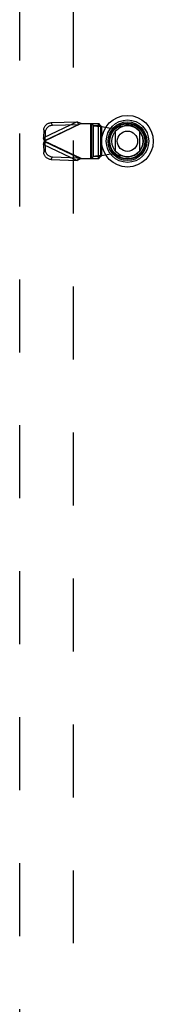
# Model space of a CAD drawing. Header units: inches. Extents: x 0 to 283, y 0 to 183.
# Tile 95 of 256: x 89.89 to 92.74, y 70.64 to 91.67. Entities that reach past the tile are written whole.
import ezdxf

# ---------------------------------------------------------------- set-up
doc = ezdxf.new("R2010")
doc.units = ezdxf.units.IN
doc.header["$LTSCALE"] = 15.583333
doc.header["$MEASUREMENT"] = 0
doc.linetypes.add('HIDDEN', pattern=[0.2, 0.1, -0.1])
doc.layers.add('DEFAULT_2', color=8, linetype='HIDDEN')
doc.layers.add('RIGHTHAND_DOOR_ASSEMBLY', color=7, linetype='CONTINUOUS')

msp = doc.modelspace()

# ---------------------------------------------------------------- linework, layer by layer
at = {"layer": 'DEFAULT_2', "color": 8, "linetype": 'HIDDEN'}
msp.add_line((91.029, 123.37), (91.029, 54.773), dxfattribs=at)
at = {"layer": 'RIGHTHAND_DOOR_ASSEMBLY', "color": 8, "linetype": 'HIDDEN'}
for p, q in [((89.886, 53.397), (89.886, 124.747)), ((91.115, 89.486), (90.394, 89.144)), ((91.2, 89.448), (90.412, 89.074)), ((90.421, 89.087), (91.142, 89.429)), ((90.561, 89.468), (91.115, 89.486)), ((90.587, 89.411), (90.561, 89.468)), ((90.587, 89.411), (91.142, 89.429)), ((91.115, 89.486), (91.142, 89.429)), ((91.152, 89.432), (91.142, 89.429)), ((91.171, 89.439), (91.152, 89.432)), ((91.2, 89.448), (91.171, 89.439)), ((91.2, 89.448), (91.574, 89.448)), ((91.397, 89.448), (91.397, 88.7)), ((91.416, 89.448), (91.416, 88.7)), ((91.419, 89.448), (91.459, 89.406)), ((91.459, 89.406), (91.614, 89.406)), ((91.459, 88.742), (91.459, 89.406)), ((91.571, 88.7), (91.571, 89.448)), ((91.614, 89.406), (91.574, 89.448)), ((91.614, 89.406), (91.614, 88.742)), ((91.633, 89.387), (91.83, 89.35)), ((91.633, 89.387), (91.633, 88.761)), ((91.83, 89.35), (92.124, 89.403)), ((90.4, 89.316), (90.394, 89.144)), ((90.421, 89.087), (90.394, 89.144)), ((90.4, 89.316), (90.427, 89.259)), ((90.427, 89.259), (90.421, 89.087)), ((90.394, 89.004), (90.421, 89.061)), ((90.394, 89.004), (91.115, 88.662)), ((90.394, 89.004), (90.4, 88.832)), ((91.2, 88.7), (90.412, 89.074)), ((91.142, 88.719), (90.421, 89.061)), ((90.421, 89.061), (90.427, 88.889)), ((90.427, 88.889), (90.4, 88.832)), ((90.561, 88.68), (90.587, 88.737)), ((90.587, 88.737), (91.142, 88.719)), ((91.459, 88.742), (91.419, 88.7)), ((91.614, 88.742), (91.459, 88.742)), ((91.574, 88.7), (91.614, 88.742)), ((91.83, 88.798), (91.633, 88.761)), ((92.124, 88.745), (91.83, 88.798)), ((90.561, 88.68), (91.115, 88.662)), ((91.142, 88.719), (91.115, 88.662)), ((91.171, 88.709), (91.2, 88.7)), ((91.2, 88.7), (91.574, 88.7))]:
    msp.add_line(p, q, dxfattribs=at)
at = {"layer": 'RIGHTHAND_DOOR_ASSEMBLY', "color": 7, "linetype": 'Continuous'}
for p, q in [((91.93, 88.856), (91.93, 89.288)), ((92.442, 89.288), (92.442, 88.856))]:
    msp.add_line(p, q, dxfattribs=at)
at = {"layer": 'RIGHTHAND_DOOR_ASSEMBLY', "color": 8, "linetype": 'HIDDEN'}
for points in [[(90.4, 89.316), (90.402, 89.33), (90.404, 89.345), (90.409, 89.359), (90.414, 89.373), (90.421, 89.386), (90.429, 89.398), (90.439, 89.41), (90.449, 89.421), (90.461, 89.431), (90.473, 89.44), (90.487, 89.448), (90.501, 89.455), (90.515, 89.46), (90.53, 89.464), (90.545, 89.467), (90.561, 89.468)], [(90.587, 89.411), (90.572, 89.41), (90.557, 89.407), (90.542, 89.403), (90.528, 89.398), (90.514, 89.391), (90.5, 89.384), (90.488, 89.375), (90.476, 89.365), (90.466, 89.354), (90.456, 89.342), (90.448, 89.329), (90.441, 89.316), (90.435, 89.302), (90.431, 89.288), (90.429, 89.274), (90.427, 89.259)], [(91.115, 89.486), (91.129, 89.48), (91.143, 89.474), (91.157, 89.468), (91.171, 89.461), (91.186, 89.455), (91.2, 89.448)], [(91.459, 89.406), (91.463, 89.405), (91.468, 89.403), (91.476, 89.402), (91.485, 89.401), (91.495, 89.399), (91.507, 89.398), (91.52, 89.397), (91.534, 89.395), (91.549, 89.394), (91.564, 89.393), (91.581, 89.391), (91.598, 89.39), (91.633, 89.387)], [(91.614, 89.406), (91.614, 89.404), (91.616, 89.401), (91.618, 89.399), (91.62, 89.397), (91.623, 89.394), (91.626, 89.392), (91.63, 89.39), (91.633, 89.387)], [(90.412, 89.074), (90.406, 89.098), (90.403, 89.109), (90.4, 89.121), (90.397, 89.132), (90.394, 89.144)], [(90.394, 89.004), (90.397, 89.015), (90.4, 89.027), (90.403, 89.038)], [(90.403, 89.038), (90.409, 89.062), (90.412, 89.074)], [(90.421, 89.087), (90.42, 89.085), (90.418, 89.083), (90.417, 89.08), (90.415, 89.078), (90.412, 89.074)], [(90.412, 89.074), (90.414, 89.072), (90.417, 89.067)], [(90.417, 89.067), (90.418, 89.065), (90.42, 89.063), (90.421, 89.061)], [(90.561, 88.68), (90.545, 88.681), (90.53, 88.684), (90.515, 88.688), (90.501, 88.693), (90.487, 88.7), (90.473, 88.708), (90.461, 88.717), (90.449, 88.727), (90.439, 88.738), (90.429, 88.75), (90.421, 88.762), (90.414, 88.775), (90.409, 88.789), (90.404, 88.803), (90.402, 88.817), (90.4, 88.832)], [(90.427, 88.889), (90.429, 88.874), (90.431, 88.86), (90.435, 88.846), (90.441, 88.832), (90.448, 88.819), (90.456, 88.806), (90.466, 88.794), (90.476, 88.783), (90.488, 88.773), (90.5, 88.764), (90.514, 88.757), (90.528, 88.75), (90.542, 88.745), (90.557, 88.741), (90.572, 88.738), (90.587, 88.737)], [(91.581, 88.757), (91.564, 88.755), (91.549, 88.754), (91.534, 88.753), (91.52, 88.751), (91.507, 88.75), (91.495, 88.749), (91.485, 88.747), (91.476, 88.746), (91.468, 88.745), (91.463, 88.743), (91.459, 88.742)], [(91.633, 88.761), (91.615, 88.759), (91.581, 88.757)], [(91.614, 88.742), (91.614, 88.744), (91.616, 88.747), (91.618, 88.749), (91.62, 88.751), (91.623, 88.754), (91.626, 88.756), (91.63, 88.758), (91.633, 88.761)], [(91.2, 88.7), (91.186, 88.693), (91.171, 88.687), (91.157, 88.68), (91.143, 88.674), (91.129, 88.668), (91.115, 88.662)], [(91.142, 88.719), (91.152, 88.716), (91.171, 88.709)]]:
    msp.add_lwpolyline(points, dxfattribs=at)
at = {"layer": 'RIGHTHAND_DOOR_ASSEMBLY', "color": 7, "linetype": 'Continuous'}
for radius in [0.551, 0.453, 0.413, 0.384, 0.374, 0.335, 0.217]:
    msp.add_circle((92.186, 89.072), radius, dxfattribs=at)
at = {"layer": 'RIGHTHAND_DOOR_ASSEMBLY', "color": 8, "linetype": 'HIDDEN'}
msp.add_arc((92.184, 89.074), 0.335, 259.673, 100.327, dxfattribs=at)

doc.saveas('drawing.dxf')
